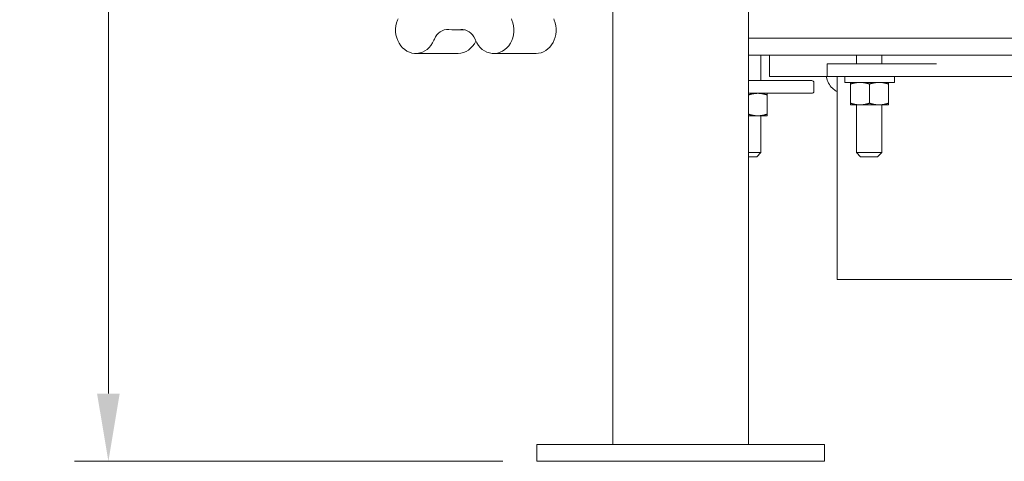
# Model space of a CAD drawing. Header units: inches. Extents: x 1 to 669, y 0 to 417.
# Tile 183 of 256: x 285 to 314, y 169 to 182. Entities that reach past the tile are written whole.
import ezdxf

# ---------------------------------------------------------------- set-up
doc = ezdxf.new("R2010")
doc.units = ezdxf.units.IN
doc.header["$LTSCALE"] = 12
doc.header["$MEASUREMENT"] = 0
doc.layers.get('0').update_dxf_attribs({"linetype": 'CONTINUOUS'})
doc.layers.add('D', color=2, linetype='CONTINUOUS')
doc.layers.add('Q', color=4, linetype='CONTINUOUS')
doc.styles.get("Standard").update_dxf_attribs({"font": 'SIMPLEX.SHX', "width": 0.875})
doc.dimstyles.new('STANDARD$0', dxfattribs={"dimscale": 32, "dimtxt": 0.09375, "dimasz": 0.0625, "dimexe": 0.03125, "dimexo": 0.03125, "dimgap": 0.03125, "dimtad": 1, "dimtih": 1, "dimtoh": 1, "dimdec": 4, "dimzin": 12, "dimdsep": 46, "dimlunit": 5, "dimtxsty": 'Standard', "dimcen": -0.03125, "dimclrd": 256, "dimclre": 256, "dimclrt": 256, "dimadec": 0, "dimazin": 0, "dimtfac": 0.875, "dimtdec": 4, "dimtofl": 0, "dimtmove": 0, "dimatfit": 3, "dimfxl": 0, "dimtolj": 1, "dimtzin": 12, "dimlwd": 13, "dimlwe": 13, "dimarcsym": 0})

# ---------------------------------------------------------------- blocks, each defined once
blk = doc.blocks.new('*D21')
at = {"layer": 'D', "lineweight": 13}
for p, q in [((304.705, 223.588), (287.003, 223.588)), ((288.003, 221.588), (288.003, 204.807)), ((288.003, 170.776), (288.003, 199.807)), ((299.65, 168.776), (287.003, 168.776))]:
    blk.add_line(p, q, dxfattribs=at)
at = {"layer": 'D'}
for points in [[(287.669, 221.588), (288.336, 221.588), (288.003, 223.588)], [(287.669, 170.776), (288.336, 170.776), (288.003, 168.776)]]:
    blk.add_solid(points, dxfattribs=at)
at = {"layer": 'D', "insert": (288.003, 202.307), "char_height": 3, "attachment_point": 5}
blk.add_mtext('\\A1;55', dxfattribs=at)

msp = doc.modelspace()

# ---------------------------------------------------------------- linework, layer by layer
at = {"lineweight": 0}
for p, q in [((302.89872, 169.27576), (302.89872, 184.77576)), ((306.89872, 169.27576), (306.89872, 184.77576)), ((360.13619, 181.27576), (306.89872, 181.27576)), ((306.89872, 180.77576), (360.13619, 180.77576)), ((307.26745, 180.77576), (307.26745, 180.02576)), ((307.51745, 180.77576), (307.51745, 180.15076)), ((309.22457, 180.52576), (310.15104, 180.52576)), ((309.22457, 180.52576), (309.22457, 180.15076)), ((310.08453, 180.77576), (310.08453, 180.52576)), ((312.18002, 180.52576), (310.15104, 180.52576)), ((310.83453, 180.77576), (310.83453, 180.52576)), ((312.45565, 180.52576), (312.18002, 180.52576)), ((308.70545, 180.02576), (306.89872, 180.02576)), ((307.51745, 180.15076), (309.22457, 180.15076)), ((308.70545, 180.02576), (308.77045, 180.02576)), ((308.83045, 179.71076), (308.83045, 179.96576)), ((309.22457, 180.15076), (310.15104, 180.15076)), ((309.51745, 180.15076), (309.51745, 174.15076)), ((309.74057, 179.97376), (309.74057, 180.15076)), ((309.74057, 179.97376), (311.11023, 179.97376)), ((312.18002, 180.15076), (310.15104, 180.15076)), ((311.11023, 179.97376), (311.20857, 179.97376)), ((311.20857, 179.97376), (311.20857, 180.15076)), ((312.45565, 180.15076), (312.18002, 180.15076)), ((312.45565, 180.15076), (319.05303, 180.15076)), ((306.89872, 179.65076), (308.70545, 179.65076)), ((308.77045, 179.65076), (308.70545, 179.65076)), ((309.91207, 179.359), (309.91207, 179.92352)), ((310.47457, 179.359), (310.47457, 179.92352)), ((311.03707, 179.359), (311.03707, 179.92352)), ((307.45495, 179.036), (307.45495, 179.60052)), ((309.91207, 179.30876), (310.19332, 179.30876)), ((310.08453, 179.30876), (310.08453, 177.90076)), ((310.19332, 179.30876), (310.75582, 179.30876)), ((310.75582, 179.30876), (311.03707, 179.30876)), ((310.83453, 179.30876), (310.83453, 177.90076)), ((306.89872, 178.98576), (307.1737, 178.98576)), ((307.1737, 178.98576), (307.45495, 178.98576)), ((307.26745, 178.98576), (307.26745, 177.90076)), ((306.89872, 177.90076), (307.26745, 177.90076)), ((307.14245, 177.77576), (307.26745, 177.90076)), ((310.08453, 177.90076), (310.45953, 177.90076)), ((310.20953, 177.77576), (310.08453, 177.90076)), ((310.45953, 177.90076), (310.83453, 177.90076)), ((310.70953, 177.77576), (310.83453, 177.90076)), ((307.14245, 177.77576), (306.89872, 177.77576)), ((310.45953, 177.77576), (310.20953, 177.77576)), ((310.70953, 177.77576), (310.45953, 177.77576)), ((309.51745, 174.15076), (357.51745, 174.15076)), ((300.64992, 169.27576), (300.68341, 169.27576)), ((300.64992, 168.77576), (300.64992, 169.27576)), ((300.68341, 169.27576), (305.43341, 169.27576)), ((305.43341, 169.27576), (305.77492, 169.27576)), ((305.77492, 169.27576), (309.02251, 169.27576)), ((309.02251, 169.27576), (309.14751, 169.27576)), ((309.14751, 168.77576), (309.14751, 169.27576)), ((300.68341, 168.77576), (300.64992, 168.77576)), ((305.43341, 168.77576), (300.68341, 168.77576)), ((305.77492, 168.77576), (305.43341, 168.77576)), ((309.02251, 168.77576), (305.77492, 168.77576)), ((309.14751, 168.77576), (309.02251, 168.77576))]:
    msp.add_line(p, q, dxfattribs=at)
for centre, start, end in [((308.77045, 179.96576), 0, 90), ((308.77045, 179.71076), 270, 0)]:
    msp.add_arc(centre, 0.06, start, end, dxfattribs=at)
msp.add_open_spline([(309.19785, 180.15076), (309.20183, 180.12853), (309.20687, 180.10654), (309.2303, 180.02327), (309.25614, 179.96461), (309.32272, 179.8588), (309.36347, 179.81166), (309.44314, 179.74481), (309.47929, 179.72111), (309.51745, 179.7023)], degree=3, knots=[4.916317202, 4.916317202, 4.916317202, 4.916317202, 5.026548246, 5.026548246, 5.340707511, 5.340707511, 5.654866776, 5.654866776, 5.879743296, 5.879743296, 5.879743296, 5.879743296], dxfattribs=at)
for points, weights in [([(309.91207, 179.92352), (309.91207, 179.97376), (309.91207, 179.97376)], [1, 1.0379548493, 1]), ([(310.19332, 179.97376), (310.06279, 179.97376), (309.91207, 179.92352)], [1, 1.0379548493, 1]), ([(310.47457, 179.92352), (310.32385, 179.97376), (310.19332, 179.97376)], [1, 1.0379548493, 1]), ([(310.75582, 179.97376), (310.62529, 179.97376), (310.47457, 179.92352)], [1, 1.0379548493, 1]), ([(311.03707, 179.92352), (310.88635, 179.97376), (310.75582, 179.97376)], [1, 1.0379548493, 1]), ([(311.03707, 179.97376), (311.03707, 179.97376), (311.03707, 179.92352)], [1, 1.0379548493, 1]), ([(307.1737, 179.65076), (307.0457, 179.65076), (306.89872, 179.60259)], [1, 1.03719246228, 1.0014941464]), ([(307.45495, 179.60052), (307.30423, 179.65076), (307.1737, 179.65076)], [1, 1.0379548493, 1]), ([(307.45495, 179.65076), (307.45495, 179.65076), (307.45495, 179.60052)], [1, 1.0379548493, 1]), ([(309.91207, 179.359), (310.06279, 179.30876), (310.19332, 179.30876)], [1, 1.0379548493, 1]), ([(309.91207, 179.30876), (309.91207, 179.30876), (309.91207, 179.359)], [1, 1.0379548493, 1]), ([(310.19332, 179.30876), (310.32385, 179.30876), (310.47457, 179.359)], [1, 1.0379548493, 1]), ([(310.47457, 179.359), (310.62529, 179.30876), (310.75582, 179.30876)], [1, 1.0379548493, 1]), ([(310.75582, 179.30876), (310.88635, 179.30876), (311.03707, 179.359)], [1, 1.0379548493, 1]), ([(311.03707, 179.359), (311.03707, 179.30876), (311.03707, 179.30876)], [1, 1.0379548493, 1]), ([(306.89872, 179.03393), (307.0457, 178.98576), (307.1737, 178.98576)], [1.0014941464, 1.03719246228, 1]), ([(307.1737, 178.98576), (307.30423, 178.98576), (307.45495, 179.036)], [1, 1.0379548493, 1]), ([(307.45495, 179.036), (307.45495, 178.98576), (307.45495, 178.98576)], [1, 1.0379548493, 1])]:
    msp.add_rational_spline(points, weights, degree=2, dxfattribs=at)
at = {"layer": 'Q', "lineweight": 0}
for p, q in [((296.5541, 181.84837), (296.54012, 181.81484)), ((299.91447, 181.81484), (299.90049, 181.84837)), ((301.15049, 181.84837), (301.16447, 181.81484)), ((298.51963, 181.52576), (298.2273, 181.52576)), ((297.61298, 181.21825), (297.62696, 181.25178)), ((298.82763, 181.25178), (298.84161, 181.21825)), ((298.32655, 180.82904), (297.07655, 180.82904)), ((300.62804, 180.82904), (299.37804, 180.82904))]:
    msp.add_line(p, q, dxfattribs=at)
for centre, major_axis, start_param, end_param in [((297.07655, 181.51654), (0, -0.6875), -2.01959528, 1.12199738), ((299.37804, 181.51654), (0, -0.6875), -1.12199738, 2.01959528), ((298.2273, 184.27576), (0, -2.75), -0.074753, 0.074753)]:
    msp.add_ellipse(centre, major_axis=major_axis, ratio=0.8660254, start_param=start_param, end_param=end_param, dxfattribs=at)
at = {"layer": 'Q', "lineweight": 0, "extrusion": (1.04228e-15, -1.3404e-17, -1)}
msp.add_ellipse((300.62804, 181.51654), major_axis=(0, -0.6875), ratio=0.8660254, start_param=-2.01959528, end_param=0, dxfattribs=at)
at = {"layer": 'Q', "lineweight": 0, "extrusion": (1.00319e-15, 1.29013e-17, -1)}
msp.add_ellipse((298.01709, 181.03483), major_axis=(0, 0.5), ratio=0.8660254, start_param=-1.12199738, end_param=0.074753, dxfattribs=at)
at = {"layer": 'Q', "lineweight": 0, "extrusion": (1.0287e-15, -2.86298e-18, -1)}
msp.add_ellipse((298.4375, 181.03483), major_axis=(0, 0.5), ratio=0.8660254, start_param=-0.074753, end_param=1.12199738, dxfattribs=at)
at = {"layer": 'Q', "lineweight": 0, "extrusion": (1.04207e-15, -2.24536e-17, -1)}
msp.add_ellipse((298.32655, 181.51654), major_axis=(0, -0.6875), ratio=0.8660254, start_param=-1.08227347, end_param=0, dxfattribs=at)

# ---------------------------------------------------------------- dimensions: what is measured, and where the dimension line sits
at = {"layer": 'D'}
dim = msp.add_linear_dim(base=(288.00283, 168.77576), p1=(305.70495, 223.58826), p2=(300.64992, 168.77576), angle=90, dimstyle='STANDARD$0', override={"dimdec": 1, "dimarcsym": 1}, dxfattribs=at)
dim.commit()
dim.dimension.update_dxf_attribs({"geometry": '*D21', "text_midpoint": (288.00283, 202.30701), "dimtype": 160})

doc.saveas('drawing.dxf')
